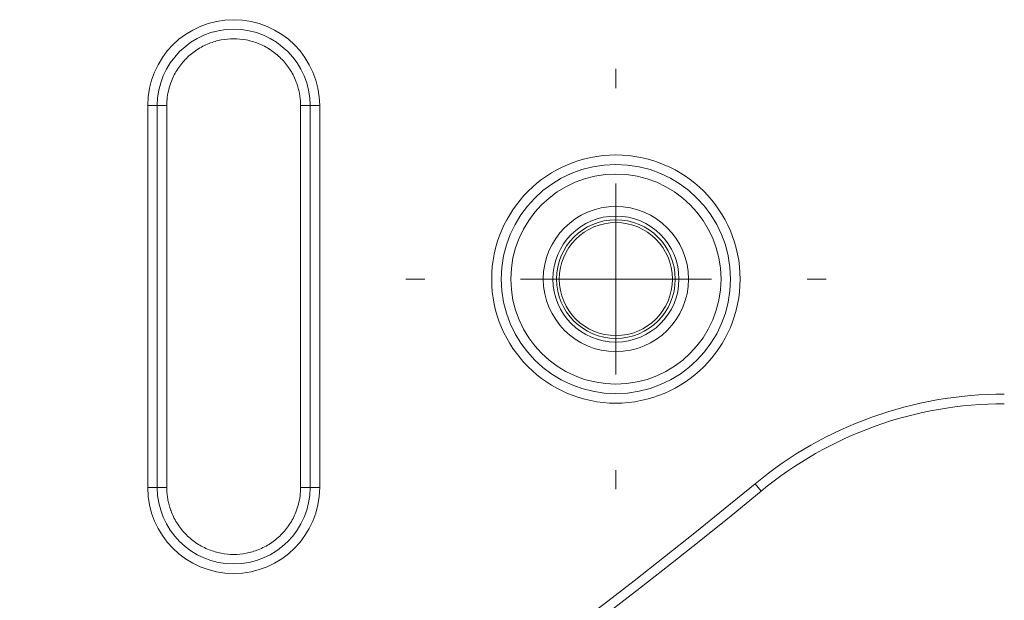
# Model space of a CAD drawing. Header units: millimetres. Extents: x 0 to 420, y 0 to 297.
# Tile 41 of 81: x 124 to 137, y 229 to 237. Entities that reach past the tile are written whole.
import ezdxf

# ---------------------------------------------------------------- set-up
doc = ezdxf.new("R2010")
doc.units = ezdxf.units.MM

# ---------------------------------------------------------------- blocks, each defined once
blk = doc.blocks.new('SW_CENTERMARKSYMBOL_14')
at = {"color": 0, "linetype": 'Continuous', "lineweight": 0}
for p, q in [((0, 2.5), (0, 2.75)), ((0, 0), (0, 1.25)), ((-2.5, 0), (-2.75, 0)), ((0, 0), (-1.25, 0)), ((0, 0), (0, -1.25)), ((0, 0), (1.25, 0)), ((2.5, 0), (2.75, 0)), ((0, -2.5), (0, -2.75))]:
    blk.add_line(p, q, dxfattribs=at)

msp = doc.modelspace()

# ---------------------------------------------------------------- linework, layer by layer
at = {"color": 7, "linetype": 'Continuous', "lineweight": 15}
for p, q in [((125.79374615, 235.76668164), (125.79374615, 230.76668164)), ((125.91874615, 235.76668164), (125.79374615, 235.76668164)), ((125.91874615, 230.76668164), (125.91874615, 235.76668164)), ((125.91874615, 235.76668164), (126.04374615, 235.76668164)), ((126.04374615, 235.76668164), (126.04374615, 230.76668164)), ((127.91874615, 235.76668164), (127.79374615, 235.76668164)), ((127.79374615, 230.76668164), (127.79374615, 235.76668164)), ((127.91874615, 235.76668164), (127.91874615, 230.76668164)), ((127.91874615, 235.76668164), (128.04374615, 235.76668164)), ((128.04374615, 230.76668164), (128.04374615, 235.76668164)), ((133.81902082, 230.72073589), (133.73940219, 230.81709912)), ((125.79374615, 230.76668164), (125.91874615, 230.76668164)), ((126.04374615, 230.76668164), (125.91874615, 230.76668164)), ((127.91874615, 230.76668164), (127.79374615, 230.76668164)), ((127.91874615, 230.76668164), (128.04374615, 230.76668164))]:
    msp.add_line(p, q, dxfattribs=at)
for centre, radius in [((131.91874615, 233.49622325), 1.5), ((131.91874615, 233.49622325), 0.825), ((131.91874935, 233.49622005), 0.77684073), ((131.91874935, 233.49622005), 0.74008987)]:
    msp.add_circle(centre, radius, dxfattribs=at)
for centre, radius, start, end in [((126.91874615, 235.76668164), 1, 0, 180), ((136.99962125, 226.87122325), 4.99349243, 90, 129.564694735), ((89.017549, 284.94440716), 70.33760306, 283.1576996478, 309.564694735), ((126.91874615, 230.76668164), 1, 180, 0)]:
    msp.add_arc(centre, radius, start, end, dxfattribs=at)
for points, knots in [([(128.04374615, 235.76668164), (128.04374615, 236.38758602), (127.53965054, 236.89168164), (126.29784177, 236.89168164), (125.79374615, 236.38758602), (125.79374615, 235.76668164)], [0, 0, 0, 0, 0.5, 0.5, 1, 1, 1, 1]), ([(127.79374615, 235.76668164), (127.79327837, 235.78878509), (127.79234667, 235.83280963), (127.78469394, 235.89833253), (127.7724445, 235.96293506), (127.75515337, 236.02661873), (127.72064104, 236.12423123), (127.65551445, 236.25061852), (127.54171455, 236.38951312), (127.40273097, 236.50341331), (127.247168, 236.58362121), (127.08376569, 236.63155275), (126.91883431, 236.64674154), (126.7538166, 236.63157087), (126.59048857, 236.58368725), (126.43484099, 236.50346225), (126.29590092, 236.38964177), (126.18203776, 236.25068718), (126.11011485, 236.11128348), (126.06901511, 235.98492874), (126.0476184, 235.87668005), (126.04504058, 235.80345223), (126.04374615, 235.76668164)], [0, 0, 0, 0, 0.0241473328, 0.0480954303, 0.0719818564, 0.095945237, 0.1201228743, 0.1850559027, 0.2500864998, 0.3150195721, 0.3800502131, 0.4399889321, 0.5000242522, 0.5599629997, 0.6199983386, 0.684931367, 0.7499619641, 0.8148950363, 0.8799256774, 0.9200363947, 0.9598471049, 1, 1, 1, 1]), ([(133.54374615, 233.49622325), (133.54374615, 234.39308514), (132.81560804, 235.12122325), (131.02188426, 235.12122325), (130.29374615, 234.39308514), (130.29374615, 233.49622325)], [0, 0, 0, 0, 0.5, 0.5, 1, 1, 1, 1]), ([(130.54374615, 233.49622325), (130.54374615, 234.25510639), (131.15986301, 234.87122325), (132.67762929, 234.87122325), (133.29374615, 234.25510639), (133.29374615, 233.49622325)], [0, 0, 0, 0, 0.5, 0.5, 1, 1, 1, 1]), ([(132.86874615, 233.49622325), (132.86874615, 234.02054251), (132.44306541, 234.44622325), (131.39442689, 234.44622325), (130.96874615, 234.02054251), (130.96874615, 233.49622325)], [0, 0, 0, 0, 0.5, 0.5, 1, 1, 1, 1]), ([(130.29374615, 233.49622325), (130.29374615, 232.59936136), (131.02188426, 231.87122325), (132.81560804, 231.87122325), (133.54374615, 232.59936136), (133.54374615, 233.49622325)], [0, 0, 0, 0, 0.5, 0.5, 1, 1, 1, 1]), ([(133.29374615, 233.49622325), (133.29374615, 232.73734011), (132.67762929, 232.12122325), (131.15986301, 232.12122325), (130.54374615, 232.73734011), (130.54374615, 233.49622325)], [0, 0, 0, 0, 0.5, 0.5, 1, 1, 1, 1]), ([(130.96874615, 233.49622325), (130.96874615, 232.97190399), (131.39442689, 232.54622325), (132.44306541, 232.54622325), (132.86874615, 232.97190399), (132.86874615, 233.49622325)], [0, 0, 0, 0, 0.5, 0.5, 1, 1, 1, 1]), ([(125.79374615, 230.76668164), (125.79374615, 230.14577725), (126.29784177, 229.64168164), (127.53965054, 229.64168164), (128.04374615, 230.14577725), (128.04374615, 230.76668164)], [0, 0, 0, 0, 0.5, 0.5, 1, 1, 1, 1]), ([(126.04374615, 230.76668164), (126.04421393, 230.74457818), (126.04514564, 230.70055364), (126.05279837, 230.63503074), (126.06504781, 230.57042821), (126.08233894, 230.50674454), (126.11685127, 230.40913204), (126.18197786, 230.28274475), (126.29577776, 230.14385015), (126.43476134, 230.02994996), (126.59032431, 229.94974206), (126.75372662, 229.90181052), (126.918658, 229.88662173), (127.08367571, 229.9017924), (127.24700373, 229.94967602), (127.40265132, 230.02990102), (127.54159139, 230.1437215), (127.65545455, 230.2826761), (127.72737745, 230.42207979), (127.76847719, 230.54843453), (127.78987391, 230.65668322), (127.79245173, 230.72991104), (127.79374615, 230.76668164)], [0, 0, 0, 0, 0.0241473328, 0.0480954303, 0.0719818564, 0.095945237, 0.1201228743, 0.1850559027, 0.2500864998, 0.3150195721, 0.3800502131, 0.439988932, 0.5000242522, 0.5599629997, 0.6199983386, 0.684931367, 0.7499619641, 0.8148950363, 0.8799256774, 0.9200363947, 0.9598471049, 1, 1, 1, 1])]:
    msp.add_open_spline(points, degree=3, knots=knots, dxfattribs=at)
for points in [[(136.99962125, 231.98971568), (135.809665, 231.98971568), (134.65674645, 231.57504067), (133.73940219, 230.81709912)], [(133.73940219, 230.81709912), (125.38705759, 223.91610326), (115.55020661, 219.04134872), (105.00018662, 216.57507981)]]:
    msp.add_open_spline(points, degree=3, dxfattribs=at)

# ---------------------------------------------------------------- block references
at = {"color": 7, "linetype": 'Continuous', "lineweight": 0}
msp.add_blockref('SW_CENTERMARKSYMBOL_14', (131.91874615, 233.49622325), dxfattribs=at)

doc.saveas('drawing.dxf')
